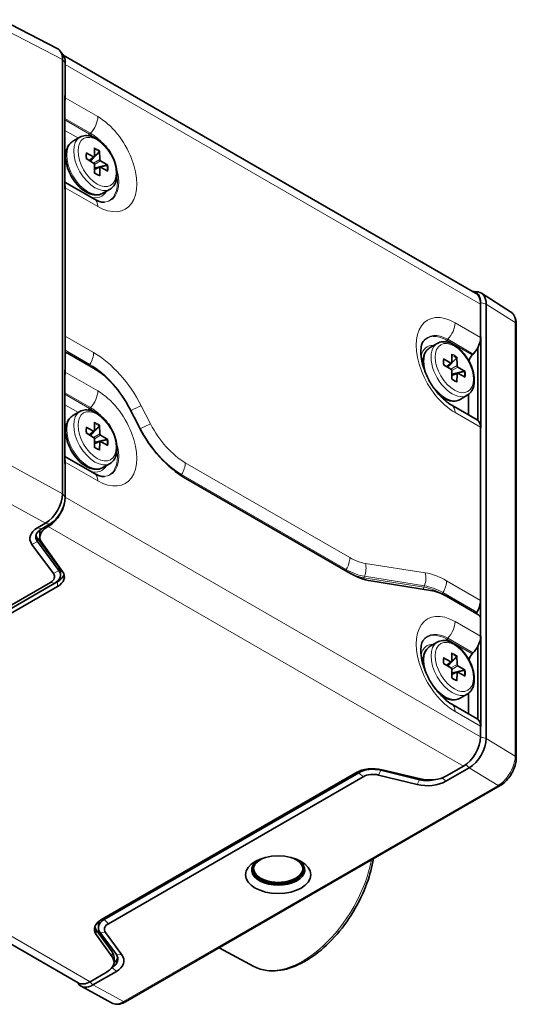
# Model space of a CAD drawing. Header units: millimetres. Extents: x 0 to 210, y 0 to 149.
# Tile 30 of 32: x 155 to 168, y 106 to 131. Entities that reach past the tile are written whole.
import ezdxf

# ---------------------------------------------------------------- set-up
doc = ezdxf.new("R2010")
doc.units = ezdxf.units.MM
doc.header["$LTSCALE"] = 0.5
doc.layers.add('Sichtbar (ISO)', color=7, linetype='Continuous', lineweight=35)
doc.layers.add('Sichtbar schmal (ISO)', color=7, linetype='Continuous', lineweight=18)

msp = doc.modelspace()

# ---------------------------------------------------------------- linework, layer by layer
at = {"layer": 'Sichtbar (ISO)'}
for p, q in [((154.7949, 130.5959), (156.1763, 129.8798)), ((156.3224, 129.72), (156.2465, 129.82)), ((156.3085, 129.6008), (156.3085, 118.7414)), ((156.3297, 129.7098), (166.6318, 123.7619)), ((156.3792, 129.5191), (156.3792, 129.4783)), ((156.3792, 129.4783), (156.3792, 128.6894)), ((156.3717, 126.3547), (156.3717, 128.7)), ((156.3717, 128.7), (156.3792, 128.6894)), ((156.3792, 128.6894), (156.3717, 128.6848)), ((156.3792, 128.6894), (156.3792, 128.6414)), ((156.7467, 127.6579), (156.5699, 127.5558)), ((156.9033, 127.2683), (157.0872, 127.1662)), ((157.1081, 127.1783), (157.111, 127.389)), ((157.2376, 127.3161), (157.2411, 127.1017)), ((157.0875, 127.0124), (156.9035, 127.1219)), ((156.9824, 127.075), (157.1029, 127.1656)), ((157.262, 127.0656), (157.4459, 126.9561)), ((157.1119, 126.7619), (157.1084, 126.9763)), ((157.1103, 126.8548), (157.2487, 126.9137)), ((157.2414, 126.8998), (157.2385, 126.689)), ((157.4461, 126.8097), (157.2622, 126.9119)), ((157.1096, 126.1096), (156.3717, 126.5356)), ((156.3792, 126.348), (156.3717, 126.3547)), ((156.3792, 126.396), (156.3792, 126.348)), ((156.3792, 126.348), (156.3792, 122.681)), ((157.4967, 126.3589), (157.3199, 126.2568)), ((166.5696, 123.8039), (166.694, 123.7881)), ((166.7809, 123.7572), (167.5065, 123.2932)), ((166.756, 123.5281), (166.756, 123.4872)), ((166.756, 123.4872), (166.756, 122.6664)), ((166.8974, 123.4872), (166.8974, 112.6278)), ((167.6497, 122.984), (167.6497, 112.1471)), ((156.3792, 122.681), (156.3792, 122.2319)), ((166.756, 122.6664), (166.7672, 122.6647)), ((166.756, 122.6503), (166.756, 122.6664)), ((166.7672, 122.6647), (166.756, 122.6581)), ((166.7672, 122.6647), (166.7672, 120.3842)), ((165.6739, 122.5038), (165.4971, 122.4017)), ((166.6853, 122.3935), (166.6853, 120.5802)), ((166.6918, 122.406), (166.6918, 120.5751)), ((156.3948, 122.2662), (156.3792, 122.2572)), ((156.3792, 122.2319), (156.3792, 121.8308)), ((157.0863, 121.8849), (156.4323, 122.2625)), ((165.8307, 122.1146), (166.0146, 122.0121)), ((166.0354, 122.0242), (166.0386, 122.2347)), ((166.1653, 122.1616), (166.1685, 121.9473)), ((166.5479, 122.2138), (166.5713, 122.2374)), ((166.0146, 121.8585), (165.8307, 121.9684)), ((165.9099, 121.921), (166.0302, 122.0115)), ((166.1893, 121.9112), (166.3732, 121.8014)), ((156.3717, 121.8415), (156.3792, 121.8308)), ((156.3717, 119.4962), (156.3717, 121.8415)), ((156.3792, 121.8308), (156.3717, 121.8263)), ((156.3792, 121.8308), (156.3792, 121.7828)), ((166.0386, 121.6082), (166.0354, 121.8224)), ((166.0373, 121.7005), (166.1758, 121.7594)), ((166.1685, 121.7456), (166.1653, 121.5351)), ((166.3732, 121.6551), (166.1893, 121.7576)), ((166.4239, 121.2047), (166.2471, 121.1027)), ((166.4555, 120.7138), (166.4555, 121.2257)), ((158.213, 120.4326), (157.9801, 120.8876)), ((166.6732, 120.5881), (166.0368, 120.9555)), ((156.7467, 120.7993), (156.5699, 120.6973)), ((156.9034, 120.4102), (157.0874, 120.3077)), ((157.1082, 120.3197), (157.1114, 120.5303)), ((157.238, 120.4571), (157.2413, 120.2429)), ((166.756, 120.3889), (166.756, 120.405)), ((166.7672, 120.3842), (166.756, 120.3889)), ((166.756, 120.3889), (166.756, 116.0775)), ((157.0874, 120.1541), (156.9034, 120.264)), ((156.9827, 120.2166), (157.103, 120.3071)), ((157.2621, 120.2068), (157.446, 120.0969)), ((157.1114, 119.9037), (157.1082, 120.118)), ((157.11, 119.9961), (157.2486, 120.055)), ((157.2413, 120.0411), (157.238, 119.8306)), ((157.446, 119.9507), (157.2621, 120.0532)), ((156.3717, 119.6771), (157.1096, 119.2511)), ((156.3792, 119.4894), (156.3717, 119.4962)), ((156.3792, 119.5374), (156.3792, 119.4894)), ((156.3792, 119.4894), (156.3792, 118.6597)), ((157.4967, 119.5003), (157.3199, 119.3982)), ((163.4909, 116.7583), (159.3776, 119.1331)), ((155.8843, 118.0065), (155.6843, 117.891)), ((155.9203, 117.9456), (155.7903, 117.8706)), ((155.955, 117.9657), (155.9203, 117.9456)), ((155.955, 117.9249), (155.9203, 117.9048)), ((155.9903, 117.9861), (155.955, 117.9657)), ((155.7445, 117.6599), (155.7445, 117.7823)), ((155.5456, 117.479), (156.0827, 116.7485)), ((156.2208, 116.9048), (155.6836, 117.6354)), ((156.2208, 116.8231), (155.6836, 117.5537)), ((155.7902, 117.5273), (156.3118, 116.8003)), ((156.2605, 116.7103), (156.2605, 116.792)), ((156.008, 116.5266), (149.043, 112.5054)), ((149.1491, 112.485), (156.1141, 116.5062)), ((156.1817, 116.5453), (156.1141, 116.5062)), ((165.5085, 116.3287), (164.0109, 116.564)), ((149.2228, 112.4051), (156.1817, 116.4228)), ((166.703, 115.7203), (165.9075, 116.1796)), ((166.756, 116.0775), (166.756, 115.6285)), ((166.6636, 115.7826), (166.6456, 115.7534)), ((166.756, 115.6285), (166.756, 115.1948)), ((165.6739, 115.0328), (165.4971, 114.9308)), ((166.756, 115.1794), (166.756, 115.1948)), ((166.756, 115.1948), (166.7672, 115.193)), ((166.7672, 115.193), (166.756, 115.1865)), ((166.7672, 115.193), (166.7672, 112.9139)), ((166.0354, 114.5532), (166.0386, 114.7637)), ((166.5713, 114.7664), (166.5479, 114.7429)), ((166.6853, 114.9225), (166.6853, 113.1092)), ((166.6918, 114.9351), (166.6918, 113.1042)), ((165.8307, 114.6437), (166.0146, 114.5412)), ((166.0146, 114.3876), (165.8307, 114.4974)), ((165.9099, 114.4501), (166.0302, 114.5406)), ((166.1653, 114.6906), (166.1685, 114.4764)), ((166.0386, 114.1372), (166.0354, 114.3515)), ((166.0373, 114.2296), (166.1758, 114.2885)), ((166.1685, 114.2746), (166.1653, 114.0641)), ((166.1893, 114.4403), (166.3732, 114.3304)), ((166.3732, 114.1842), (166.1893, 114.2867)), ((166.4239, 113.7338), (166.2471, 113.6317)), ((166.4555, 113.2428), (166.4555, 113.7548)), ((166.6732, 113.1171), (166.0368, 113.4846)), ((166.756, 112.9186), (166.756, 112.934)), ((166.756, 112.9186), (166.756, 112.6687)), ((166.7672, 112.9139), (166.756, 112.9186)), ((156.698, 106.5152), (146.3212, 112.5063)), ((157.2844, 108.0984), (163.6412, 111.7685)), ((163.7155, 111.7705), (157.3515, 108.0963)), ((165.232, 111.595), (164.2644, 111.8321)), ((164.295, 111.8435), (165.2543, 111.6141)), ((166.4732, 111.893), (165.887, 111.5545)), ((165.9081, 111.6892), (166.3318, 111.9338)), ((157.4576, 107.9942), (163.8215, 111.6685)), ((164.2058, 111.7116), (165.1734, 111.4745)), ((167.2462, 111.4482), (157.8806, 106.0409)), ((157.5516, 107.2895), (157.1543, 107.8433)), ((157.2051, 107.8922), (157.2051, 107.9738)), ((157.1543, 107.7208), (157.5516, 107.167)), ((157.2448, 107.7794), (157.6555, 107.2207)), ((157.7936, 107.2137), (157.3829, 107.7724)), ((161.0928, 106.9283), (160.2236, 107.3937)), ((157.5973, 107.0345), (157.5973, 107.1569)), ((157.4216, 106.7895), (156.998, 106.5449)), ((157.6549, 106.8018), (157.0687, 106.4633)), ((156.6776, 106.527), (156.7064, 106.489)), ((156.7726, 106.4314), (157.5358, 106.0132))]:
    msp.add_line(p, q, dxfattribs=at)
for centre, major_axis, ratio, start_param, end_param in [((155.8843, 129.3558), (0.3, 0.5196), 0.5773503, 5.4977871, 6.3093652), ((155.9903, 129.2946), (0.275, 0.4763), 0.5773503, 5.4977871, 6.0452442), ((156.0964, 128.4781), (-0.2, -0.3464), 0.5773503, 2.125036, 2.3561945), ((156.8855, 127.2568), (-0.0254, -0.0013), 0.5988949, 2.9672731, 3.9075218), ((157.2188, 127.3069), (-0.0129, -0.0216), 0.6370517, 1.2302947, 2.3423127), ((157.0868, 127.1909), (0.015, -0.026), 0.5773503, 5.5169375, 7.0528272), ((157.2623, 127.0899), (0.015, -0.026), 0.5773503, 3.9461412, 5.4820309), ((156.8919, 126.8757), (-0.3563, 0.617), 0.5773503, 1.2309594, 1.9106332), ((157.0871, 126.9881), (-0.015, 0.026), 0.5773503, 3.9461412, 5.4820309), ((157.2626, 126.8871), (-0.015, 0.026), 0.5773503, 5.5169375, 7.0528272), ((157.4286, 126.9444), (-0.0251, -0.0004), 0.6350413, 3.9390937, 5.0514328), ((157.2197, 126.6794), (-0.0137, -0.0214), 0.600947, 2.3737044, 3.3169099), ((156.0964, 126.2327), (-0.2, -0.3464), 0.5773503, 2.3561945, 2.587353), ((166.3671, 123.3035), (0.275, 0.4763), 0.5773503, 5.4977871, 6.5584834), ((166.3318, 123.2423), (0.3, 0.5196), 0.5773503, 5.4977871, 6.2831853), ((166.4732, 123.2423), (0.3, 0.5196), 0.5773503, 5.4977871, 6.5211264), ((166.4732, 122.487), (0.2, 0.3464), 0.5773503, 4.7750529, 5.4977871), ((166.4732, 122.487), (0.2, 0.3464), 0.5773503, 4.2812892, 4.7750529), ((156.4323, 122.2013), (-0.0375, 0.065), 0.5773503, 5.4977871, 7.0685835), ((165.8129, 122.1031), (-0.0254, -0.0012), 0.5998479, 2.9667491, 3.9083436), ((166.1464, 122.1524), (-0.0129, -0.0215), 0.6361133, 1.231242, 2.3432601), ((166.5969, 122.089), (0.1, 0.1732), 0.5773503, 1.1396965, 2.0220268), ((157.0863, 120.5377), (-0.825, 1.4289), 0.5773503, 4.6251225, 5.4977871), ((166.0142, 122.0368), (0.015, -0.026), 0.5773503, 5.5152404, 7.0511302), ((166.0142, 121.8342), (-0.015, 0.026), 0.5773503, 3.9444441, 5.4803339), ((166.1897, 121.9355), (0.015, -0.026), 0.5773503, 3.9444441, 5.4803339), ((156.0964, 121.6195), (0.2, 0.3464), 0.5773503, 5.2666287, 5.4977871), ((166.1897, 121.7329), (-0.015, 0.026), 0.5773503, 5.5152404, 7.0511302), ((166.3559, 121.7896), (-0.0251, -0.0004), 0.6359811, 3.9400376, 5.0523766), ((166.1464, 121.5254), (-0.0138, -0.0214), 0.5999958, 2.3745302, 3.3163854), ((156.8856, 120.3987), (-0.0254, -0.0012), 0.5998479, 2.9667491, 3.9083436), ((157.2192, 120.448), (-0.0129, -0.0215), 0.6361133, 1.231242, 2.3432601), ((159.3776, 120.8886), (-1.075, 1.862), 0.5773503, 1.4835299, 2.3561945), ((166.4732, 120.2417), (0.2, 0.3464), 0.5773503, 6.2205214, 6.2831853), ((166.4732, 120.2417), (0.2, 0.3464), 0.5773503, 5.4977871, 6.2205214), ((157.087, 120.3324), (0.015, -0.026), 0.5773503, 5.5152404, 7.0511302), ((157.087, 120.1298), (-0.015, 0.026), 0.5773503, 3.9444441, 5.4803339), ((157.2625, 120.2311), (0.015, -0.026), 0.5773503, 3.9444441, 5.4803339), ((156.8919, 120.0171), (-0.3563, 0.617), 0.5773503, 1.2309594, 1.9106332), ((157.2625, 120.0285), (-0.015, 0.026), 0.5773503, 5.5152404, 7.0511302), ((157.4287, 120.0852), (-0.0251, -0.0004), 0.6359811, 3.9400376, 5.0523766), ((157.2192, 119.821), (-0.0138, -0.0214), 0.5999958, 2.3745302, 3.3163854), ((156.0964, 119.3741), (-0.2, -0.3464), 0.5773503, 2.3561945, 2.587353), ((155.8843, 118.4964), (0.3, 0.5196), 0.5773503, 3.9269908, 5.4977871), ((155.955, 118.4148), (-0.3, -0.5196), 0.5773503, 0.7853982, 2.3561945), ((155.9903, 118.4352), (0.275, 0.4763), 0.5773503, 3.9269908, 5.4977871), ((156.1439, 117.6257), (-0.65, 0), 0.5773503, 5.4977871, 6.684611), ((156.1439, 117.6665), (-0.5, 0), 0.5773503, 5.4977871, 6.684611), ((156.1439, 117.7482), (-0.5, 0), 0.5773503, 0.1418971, 0.4014257), ((156.3445, 117.6599), (-0.6, 0), 0.5773503, 5.4977871, 6.6758844), ((156.3445, 117.7823), (-0.6, 0), 0.5773503, 6.0915853, 6.2831853), ((155.7605, 116.6695), (0.35, 0), 0.5773503, 5.4977871, 6.684611), ((155.7605, 116.7103), (0.5, 0), 0.5773503, 5.4977871, 6.684611), ((155.7575, 116.6677), (0.6, 0), 0.5773503, 5.4977871, 6.6758844), ((155.7575, 116.7902), (0.6, 0), 0.5773503, 5.4977871, 6.1054747), ((155.7605, 116.792), (0.5, 0), 0.5773503, 0, 0.4014257), ((163.4909, 118.5138), (-1.075, 1.862), 0.5773503, 2.3561945, 2.7052603), ((165.9075, 114.8324), (-0.825, 1.4289), 0.5773503, 5.4977871, 5.846853), ((166.4732, 115.9142), (-0.2, -0.3464), 0.5773503, 1.5238341, 2.3561945), ((166.703, 115.6591), (0.0375, -0.065), 0.5773503, 0.7853982, 2.3561945), ((166.4732, 115.0161), (-0.2, -0.3464), 0.5773503, 1.6334602, 2.3561945), ((166.5969, 114.6181), (-0.1, -0.1732), 0.5773503, 4.2812892, 5.1636195), ((166.4732, 115.0161), (-0.2, -0.3464), 0.5773503, 1.1396965, 1.6334602), ((165.8129, 114.6322), (-0.0254, -0.0012), 0.5998479, 2.9667491, 3.9083436), ((166.0142, 114.5659), (0.015, -0.026), 0.5773503, 5.5152404, 7.0511302), ((166.1464, 114.6815), (-0.0129, -0.0215), 0.6361133, 1.231242, 2.3432601), ((166.1897, 114.4646), (0.015, -0.026), 0.5773503, 3.9444441, 5.4803339), ((166.0142, 114.3633), (-0.015, 0.026), 0.5773503, 3.9444441, 5.4803339), ((166.1897, 114.262), (-0.015, 0.026), 0.5773503, 5.5152404, 7.0511302), ((166.3559, 114.3187), (-0.0251, -0.0004), 0.6359811, 3.9400376, 5.0523766), ((166.1464, 114.0544), (-0.0138, -0.0214), 0.5999958, 2.3745302, 3.3163854), ((166.4732, 112.7707), (0.2, 0.3464), 0.5773503, 6.2205214, 6.2831853), ((166.4732, 112.7707), (0.2, 0.3464), 0.5773503, 5.4977871, 6.2205214), ((166.3318, 112.4237), (-0.3, -0.5196), 0.5773503, 0.7853982, 2.3561945), ((166.4732, 112.3829), (-0.3, -0.5196), 0.5773503, 0.7853982, 2.3561945), ((164.0654, 111.5235), (-0.6, 0), 0.5773503, 4.3196899, 5.4977871), ((164.069, 111.5664), (-0.5, 0), 0.5773503, 4.3109633, 5.4977871), ((164.069, 111.5256), (0.35, 0), 0.5773503, 1.1693706, 2.3561945), ((165.4273, 111.8199), (0.65, 0), 0.5773503, 4.3109633, 5.4977871), ((165.4273, 111.8607), (-0.5, 0), 0.5773503, 1.1693706, 2.0149217), ((165.4839, 111.9342), (-0.6, 0), 0.5773503, 1.1780972, 2.3561945), ((161.7002, 109.3414), (0.6639, 0), 0.5773503, 2.4636071, 6.9611708), ((161.7002, 109.3414), (0.625, 0), 0.5773503, 2.1154126, 7.3093654), ((161.7002, 109.3816), (0.6148, 0), 0.5773503, 3.0492881, 6.3754898), ((161.7002, 109.3732), (-0.625, 0), 0.5773503, 0.0440206, 3.097572), ((157.7086, 107.8534), (-0.6, 0), 0.5773503, 5.4977871, 6.6758844), ((157.7051, 107.8922), (-0.5, 0), 0.5773503, 5.4977871, 6.684611), ((157.7086, 107.9759), (-0.6, 0), 0.5773503, 0.1777106, 0.3926991), ((157.7051, 107.9738), (-0.5, 0), 0.5773503, 5.9759077, 6.2831853), ((157.7051, 107.8513), (-0.35, 0), 0.5773503, 5.4977871, 6.684611), ((156.9973, 107.0345), (0.6, 0), 0.5773503, 5.4977871, 6.6758844), ((156.9973, 107.1569), (0.6, 0), 0.5773503, 0, 0.3926991), ((157.1953, 107.1079), (0.5, 0), 0.5773503, 5.5179229, 6.684611), ((157.1953, 107.1896), (0.5, 0), 0.5773503, 5.6440685, 6.1412883), ((157.1953, 107.0671), (0.65, 0), 0.5773503, 5.4977871, 6.684611), ((156.998, 107.0348), (-0.3, -0.5196), 0.5773503, 0, 0.7853982), ((157.0687, 106.9532), (-0.3, -0.5196), 0.5773503, 6.0452442, 7.0685835)]:
    msp.add_ellipse(centre, major_axis=major_axis, ratio=ratio, start_param=start_param, end_param=end_param, dxfattribs=at)
msp.add_ellipse((161.7002, 109.219), major_axis=(-0.8139, 0), ratio=0.5773503, dxfattribs=at)
for points, knots in [([(156.4373, 126.8875), (156.4193, 126.9412), (156.4059, 126.9951), (156.3891, 127.1011), (156.3856, 127.153), (156.3898, 127.2528), (156.3973, 127.3006), (156.4248, 127.3897), (156.4447, 127.4311), (156.498, 127.5031), (156.5315, 127.5336), (156.5699, 127.5558)], [4.2668277, 4.2668277, 4.2668277, 4.2668277, 4.5130196, 4.5130196, 4.7592115, 4.7592115, 5.0054034, 5.0054034, 5.2515953, 5.2515953, 5.4977871, 5.4977871, 5.4977871, 5.4977871]), ([(156.7467, 127.6579), (156.7871, 127.6812), (156.8329, 127.6948), (156.9319, 127.7025), (156.9853, 127.6952), (157.098, 127.6597), (157.1573, 127.6292), (157.2733, 127.5481), (157.3298, 127.497), (157.4334, 127.3806), (157.4805, 127.3155), (157.5612, 127.1774), (157.5948, 127.1045), (157.6454, 126.9576), (157.6624, 126.8835), (157.6772, 126.7405), (157.675, 126.6716), (157.6491, 126.5469), (157.6259, 126.4907), (157.5657, 126.4094), (157.5336, 126.3801), (157.4967, 126.3589)], [5.4977871, 5.4977871, 5.4977871, 5.4977871, 5.7671073, 5.7671073, 6.0596948, 6.0596948, 6.3879088, 6.3879088, 6.7250304, 6.7250304, 7.0596916, 7.0596916, 7.3929453, 7.3929453, 7.7274615, 7.7274615, 8.0645279, 8.0645279, 8.3936647, 8.3936647, 8.6393798, 8.6393798, 8.6393798, 8.6393798]), ([(156.9107, 127.2554), (156.9088, 127.2475), (156.9073, 127.2392), (156.9049, 127.2219), (156.9042, 127.2129), (156.9034, 127.1943), (156.9034, 127.1847), (156.9042, 127.165), (156.905, 127.1549), (156.9072, 127.1358), (156.9085, 127.127), (156.9101, 127.118)], [1.33163026, 1.33163026, 1.33163026, 1.33163026, 1.42756119, 1.42756119, 1.52349212, 1.52349212, 1.61942305, 1.61942305, 1.71535397, 1.71535397, 1.79637088, 1.79637088, 1.79637088, 1.79637088]), ([(157.1117, 126.7696), (157.1187, 126.7638), (157.1257, 126.7582), (157.1411, 126.7469), (157.1494, 126.7411), (157.1661, 126.7306), (157.1744, 126.7259), (157.1909, 126.7173), (157.1991, 126.7135), (157.2152, 126.707), (157.2232, 126.7042), (157.231, 126.7019)], [2.91949942, 2.91949942, 2.91949942, 2.91949942, 3.00042454, 3.00042454, 3.09636098, 3.09636098, 3.19229743, 3.19229743, 3.28823387, 3.28823387, 3.38417032, 3.38417032, 3.38417032, 3.38417032]), ([(157.3199, 126.2568), (157.2815, 126.2346), (157.2383, 126.2209), (157.1492, 126.2108), (157.1035, 126.2142), (157.0126, 126.235), (156.9674, 126.2523), (156.8789, 126.2986), (156.8356, 126.3276), (156.7523, 126.3951), (156.7123, 126.4337), (156.6748, 126.4761)], [2.3561945, 2.3561945, 2.3561945, 2.3561945, 2.6023864, 2.6023864, 2.8485783, 2.8485783, 3.0947701, 3.0947701, 3.340962, 3.340962, 3.5871539, 3.5871539, 3.5871539, 3.5871539]), ([(157.3594, 126.0313), (157.3512, 126.0306), (157.3413, 126.0304), (157.3177, 126.032), (157.304, 126.0338), (157.2731, 126.0401), (157.2558, 126.0447), (157.2184, 126.0571), (157.1982, 126.0651), (157.1554, 126.0846), (157.1329, 126.0962), (157.1096, 126.1096)], [2.62083668, 2.62083668, 2.62083668, 2.62083668, 2.72498787, 2.72498787, 2.82913907, 2.82913907, 2.93329026, 2.93329026, 3.03744146, 3.03744146, 3.14159265, 3.14159265, 3.14159265, 3.14159265]), ([(167.6497, 122.984), (167.6497, 123.0091), (167.6481, 123.0337), (167.6412, 123.0816), (167.636, 123.1049), (167.6215, 123.1499), (167.6123, 123.1715), (167.5894, 123.2121), (167.5758, 123.2312), (167.5442, 123.2655), (167.5262, 123.2806), (167.5065, 123.2932)], [0, 0, 0, 0, 0.015184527, 0.015184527, 0.030369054, 0.030369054, 0.045553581, 0.045553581, 0.060738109, 0.060738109, 0.075922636, 0.075922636, 0.075922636, 0.075922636]), ([(166.0368, 120.9555), (165.9791, 120.9888), (165.9164, 121.0338), (165.7879, 121.1471), (165.722, 121.2163), (165.5962, 121.3735), (165.5365, 121.462), (165.432, 121.6478), (165.3874, 121.7453), (165.3186, 121.9358), (165.2942, 122.029), (165.2664, 122.1977), (165.2623, 122.2736), (165.2689, 122.399), (165.2791, 122.4491), (165.3013, 122.5149), (165.3123, 122.5353), (165.3216, 122.5487)], [3.1415927, 3.1415927, 3.1415927, 3.1415927, 3.3992423, 3.3992423, 3.6685021, 3.6685021, 3.9466767, 3.9466767, 4.2277175, 4.2277175, 4.5048754, 4.5048754, 4.77193, 4.77193, 5.0274633, 5.0274633, 5.233145, 5.233145, 5.233145, 5.233145]), ([(165.3177, 121.9492), (165.3146, 121.9831), (165.3136, 122.0164), (165.317, 122.0987), (165.3246, 122.1465), (165.352, 122.2356), (165.3719, 122.2769), (165.4252, 122.349), (165.4587, 122.3795), (165.4971, 122.4017)], [4.59917991, 4.59917991, 4.59917991, 4.59917991, 4.75921149, 4.75921149, 5.00540338, 5.00540338, 5.25159526, 5.25159526, 5.49778714, 5.49778714, 5.49778714, 5.49778714]), ([(165.6739, 122.5038), (165.7143, 122.5271), (165.7601, 122.5407), (165.8591, 122.5484), (165.9126, 122.541), (166.0252, 122.5055), (166.0846, 122.475), (166.2005, 122.394), (166.2571, 122.3429), (166.3606, 122.2265), (166.4077, 122.1613), (166.4884, 122.0232), (166.522, 121.9504), (166.5727, 121.8035), (166.5896, 121.7294), (166.6044, 121.5864), (166.6022, 121.5174), (166.5764, 121.3928), (166.5531, 121.3366), (166.4929, 121.2552), (166.4608, 121.226), (166.4239, 121.2047)], [5.4977871, 5.4977871, 5.4977871, 5.4977871, 5.7671073, 5.7671073, 6.0596948, 6.0596948, 6.3879088, 6.3879088, 6.7250304, 6.7250304, 7.0596916, 7.0596916, 7.3929453, 7.3929453, 7.7274615, 7.7274615, 8.0645279, 8.0645279, 8.3936647, 8.3936647, 8.6393798, 8.6393798, 8.6393798, 8.6393798]), ([(165.838, 122.1017), (165.8361, 122.0938), (165.8346, 122.0855), (165.8322, 122.0683), (165.8314, 122.0593), (165.8306, 122.0407), (165.8306, 122.0311), (165.8314, 122.0114), (165.8322, 122.0013), (165.8344, 121.9822), (165.8357, 121.9734), (165.8373, 121.9644)], [1.32992456, 1.32992456, 1.32992456, 1.32992456, 1.42585825, 1.42585825, 1.52179194, 1.52179194, 1.61772564, 1.61772564, 1.71365933, 1.71365933, 1.79463028, 1.79463028, 1.79463028, 1.79463028]), ([(166.0385, 121.6159), (166.0455, 121.61), (166.0525, 121.6045), (166.0679, 121.593), (166.0762, 121.5873), (166.0929, 121.5768), (166.1012, 121.572), (166.1177, 121.5634), (166.1259, 121.5596), (166.142, 121.553), (166.15, 121.5502), (166.1578, 121.5479)], [2.9177587, 2.9177587, 2.9177587, 2.9177587, 2.99872991, 2.99872991, 3.09466358, 3.09466358, 3.19059726, 3.19059726, 3.28653094, 3.28653094, 3.38246462, 3.38246462, 3.38246462, 3.38246462]), ([(166.2471, 121.1027), (166.2087, 121.0805), (166.1655, 121.0667), (166.0765, 121.0566), (166.0307, 121.06), (165.9398, 121.0808), (165.8946, 121.0982), (165.8216, 121.1364), (165.7933, 121.1539), (165.7655, 121.1736)], [2.35619449, 2.35619449, 2.35619449, 2.35619449, 2.60238637, 2.60238637, 2.84857826, 2.84857826, 3.09477014, 3.09477014, 3.25480173, 3.25480173, 3.25480173, 3.25480173]), ([(156.4373, 120.0289), (156.4193, 120.0826), (156.4059, 120.1366), (156.3891, 120.2425), (156.3856, 120.2945), (156.3898, 120.3942), (156.3973, 120.442), (156.4248, 120.5311), (156.4447, 120.5725), (156.498, 120.6445), (156.5315, 120.6751), (156.5699, 120.6973)], [4.2668277, 4.2668277, 4.2668277, 4.2668277, 4.5130196, 4.5130196, 4.7592115, 4.7592115, 5.0054034, 5.0054034, 5.2515953, 5.2515953, 5.4977871, 5.4977871, 5.4977871, 5.4977871]), ([(156.7467, 120.7993), (156.7871, 120.8227), (156.8329, 120.8362), (156.9319, 120.8439), (156.9853, 120.8366), (157.098, 120.8011), (157.1573, 120.7706), (157.2733, 120.6895), (157.3298, 120.6385), (157.4334, 120.5221), (157.4805, 120.4569), (157.5612, 120.3188), (157.5948, 120.246), (157.6454, 120.099), (157.6624, 120.025), (157.6772, 119.8819), (157.675, 119.813), (157.6491, 119.6883), (157.6259, 119.6322), (157.5657, 119.5508), (157.5336, 119.5216), (157.4967, 119.5003)], [5.4977871, 5.4977871, 5.4977871, 5.4977871, 5.7671073, 5.7671073, 6.0596948, 6.0596948, 6.3879088, 6.3879088, 6.7250304, 6.7250304, 7.0596916, 7.0596916, 7.3929453, 7.3929453, 7.7274615, 7.7274615, 8.0645279, 8.0645279, 8.3936647, 8.3936647, 8.6393798, 8.6393798, 8.6393798, 8.6393798]), ([(156.9108, 120.3973), (156.9089, 120.3894), (156.9073, 120.3811), (156.905, 120.3638), (156.9042, 120.3548), (156.9034, 120.3363), (156.9034, 120.3266), (156.9041, 120.3069), (156.9049, 120.2968), (156.9072, 120.2778), (156.9085, 120.269), (156.91, 120.26)], [1.32992456, 1.32992456, 1.32992456, 1.32992456, 1.42585825, 1.42585825, 1.52179194, 1.52179194, 1.61772564, 1.61772564, 1.71365933, 1.71365933, 1.79463028, 1.79463028, 1.79463028, 1.79463028]), ([(157.1113, 119.9114), (157.1183, 119.9056), (157.1253, 119.9), (157.1406, 119.8886), (157.149, 119.8829), (157.1657, 119.8723), (157.174, 119.8675), (157.1905, 119.8589), (157.1987, 119.8551), (157.2148, 119.8485), (157.2228, 119.8457), (157.2306, 119.8435)], [2.9177587, 2.9177587, 2.9177587, 2.9177587, 2.99872991, 2.99872991, 3.09466358, 3.09466358, 3.19059726, 3.19059726, 3.28653094, 3.28653094, 3.38246462, 3.38246462, 3.38246462, 3.38246462]), ([(157.3199, 119.3982), (157.2815, 119.376), (157.2383, 119.3623), (157.1492, 119.3522), (157.1035, 119.3556), (157.0126, 119.3764), (156.9674, 119.3938), (156.8789, 119.4401), (156.8356, 119.469), (156.7523, 119.5365), (156.7123, 119.5752), (156.6748, 119.6175)], [2.3561945, 2.3561945, 2.3561945, 2.3561945, 2.6023864, 2.6023864, 2.8485783, 2.8485783, 3.0947701, 3.0947701, 3.340962, 3.340962, 3.5871539, 3.5871539, 3.5871539, 3.5871539]), ([(157.1096, 119.2511), (157.1329, 119.2376), (157.1554, 119.226), (157.1982, 119.2065), (157.2184, 119.1986), (157.2558, 119.1861), (157.2731, 119.1815), (157.304, 119.1752), (157.3177, 119.1734), (157.3413, 119.1719), (157.3512, 119.1721), (157.3594, 119.1728)], [3.14159265, 3.14159265, 3.14159265, 3.14159265, 3.24574385, 3.24574385, 3.34989504, 3.34989504, 3.45404624, 3.45404624, 3.55819743, 3.55819743, 3.66234863, 3.66234863, 3.66234863, 3.66234863]), ([(166.0368, 113.4846), (165.9791, 113.5179), (165.9164, 113.5629), (165.7879, 113.6762), (165.722, 113.7454), (165.5962, 113.9026), (165.5365, 113.991), (165.432, 114.1769), (165.3874, 114.2743), (165.3186, 114.4649), (165.2942, 114.558), (165.2664, 114.7267), (165.2623, 114.8027), (165.2689, 114.928), (165.2791, 114.9782), (165.3013, 115.044), (165.3123, 115.0644), (165.3216, 115.0777)], [3.1415927, 3.1415927, 3.1415927, 3.1415927, 3.3992423, 3.3992423, 3.6685021, 3.6685021, 3.9466767, 3.9466767, 4.2277175, 4.2277175, 4.5048754, 4.5048754, 4.77193, 4.77193, 5.0274633, 5.0274633, 5.233145, 5.233145, 5.233145, 5.233145]), ([(165.6739, 115.0328), (165.7143, 115.0562), (165.7601, 115.0697), (165.8591, 115.0774), (165.9126, 115.0701), (166.0252, 115.0346), (166.0846, 115.0041), (166.2005, 114.923), (166.2571, 114.872), (166.3606, 114.7556), (166.4077, 114.6904), (166.4884, 114.5523), (166.522, 114.4795), (166.5727, 114.3325), (166.5896, 114.2585), (166.6044, 114.1154), (166.6022, 114.0465), (166.5764, 113.9218), (166.5531, 113.8656), (166.4929, 113.7843), (166.4608, 113.7551), (166.4239, 113.7338)], [5.4977871, 5.4977871, 5.4977871, 5.4977871, 5.7671073, 5.7671073, 6.0596948, 6.0596948, 6.3879088, 6.3879088, 6.7250304, 6.7250304, 7.0596916, 7.0596916, 7.3929453, 7.3929453, 7.7274615, 7.7274615, 8.0645279, 8.0645279, 8.3936647, 8.3936647, 8.6393798, 8.6393798, 8.6393798, 8.6393798]), ([(165.3177, 114.4782), (165.3146, 114.5121), (165.3136, 114.5454), (165.317, 114.6277), (165.3246, 114.6755), (165.352, 114.7646), (165.3719, 114.806), (165.4252, 114.878), (165.4587, 114.9086), (165.4971, 114.9308)], [4.59917991, 4.59917991, 4.59917991, 4.59917991, 4.75921149, 4.75921149, 5.00540338, 5.00540338, 5.25159526, 5.25159526, 5.49778714, 5.49778714, 5.49778714, 5.49778714]), ([(165.838, 114.6308), (165.8361, 114.6229), (165.8346, 114.6146), (165.8322, 114.5973), (165.8314, 114.5883), (165.8306, 114.5697), (165.8306, 114.5601), (165.8314, 114.5404), (165.8322, 114.5303), (165.8344, 114.5113), (165.8357, 114.5025), (165.8373, 114.4935)], [1.32992456, 1.32992456, 1.32992456, 1.32992456, 1.42585825, 1.42585825, 1.52179194, 1.52179194, 1.61772564, 1.61772564, 1.71365933, 1.71365933, 1.79463028, 1.79463028, 1.79463028, 1.79463028]), ([(166.0385, 114.1449), (166.0455, 114.1391), (166.0525, 114.1335), (166.0679, 114.1221), (166.0762, 114.1163), (166.0929, 114.1058), (166.1012, 114.101), (166.1177, 114.0924), (166.1259, 114.0886), (166.142, 114.082), (166.15, 114.0792), (166.1578, 114.0769)], [2.9177587, 2.9177587, 2.9177587, 2.9177587, 2.99872991, 2.99872991, 3.09466358, 3.09466358, 3.19059726, 3.19059726, 3.28653094, 3.28653094, 3.38246462, 3.38246462, 3.38246462, 3.38246462]), ([(166.2471, 113.6317), (166.2087, 113.6095), (166.1655, 113.5958), (166.0765, 113.5857), (166.0307, 113.5891), (165.9398, 113.6099), (165.8946, 113.6273), (165.8216, 113.6654), (165.7933, 113.6829), (165.7655, 113.7026)], [2.35619449, 2.35619449, 2.35619449, 2.35619449, 2.60238637, 2.60238637, 2.84857826, 2.84857826, 3.09477014, 3.09477014, 3.25480173, 3.25480173, 3.25480173, 3.25480173]), ([(167.2462, 111.4482), (167.2911, 111.4741), (167.3341, 111.507), (167.4147, 111.5838), (167.4522, 111.6276), (167.5192, 111.7225), (167.5487, 111.7735), (167.5974, 111.879), (167.6165, 111.9334), (167.6427, 112.0415), (167.6497, 112.0953), (167.6497, 112.1471)], [0, 0, 0, 0, 0.03141371, 0.03141371, 0.06282741, 0.06282741, 0.09424112, 0.09424112, 0.12565482, 0.12565482, 0.15706853, 0.15706853, 0.15706853, 0.15706853]), ([(164.0812, 109.6209), (164.0471, 109.4204), (163.9916, 109.2141), (163.828, 108.7651), (163.7119, 108.5229), (163.4374, 108.0663), (163.279, 107.852), (162.9346, 107.4718), (162.7487, 107.306), (162.3659, 107.0403), (162.169, 106.9404), (161.7839, 106.821), (161.5952, 106.8006), (161.3033, 106.8398), (161.193, 106.8747), (161.0928, 106.9283)], [6.4979164, 6.4979164, 6.4979164, 6.4979164, 6.7725761, 6.7725761, 7.0994921, 7.0994921, 7.4258826, 7.4258826, 7.7530298, 7.7530298, 8.0815145, 8.0815145, 8.4062831, 8.4062831, 8.6208625, 8.6208625, 8.6208625, 8.6208625]), ([(157.5358, 106.0132), (157.5567, 106.0018), (157.579, 105.9932), (157.6251, 105.982), (157.6488, 105.9793), (157.6963, 105.9793), (157.72, 105.982), (157.767, 105.9918), (157.7902, 105.9989), (157.836, 106.0171), (157.8585, 106.0282), (157.8806, 106.0409)], [0.079830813, 0.079830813, 0.079830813, 0.079830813, 0.09527836, 0.09527836, 0.110725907, 0.110725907, 0.126173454, 0.126173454, 0.141621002, 0.141621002, 0.157068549, 0.157068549, 0.157068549, 0.157068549])]:
    msp.add_open_spline(points, degree=3, knots=knots, dxfattribs=at)
for points, weights, knots in [([(157.0074, 127.0601), (157.018, 127.0713), (157.1061, 127.1645), (157.2274, 127.292)], [2.53473876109, 2.46856087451, 2.0276017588, 1.62762789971], [-0.031728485, -0.031728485, -0.031728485, -0.028804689, -0.012489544, -0.012489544, -0.012489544]), ([(165.9351, 121.906), (165.9456, 121.9171), (166.0337, 122.01), (166.1551, 122.1375)], [2.53311841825, 2.46774053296, 2.0276017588, 1.62762789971], [-0.031692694, -0.031692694, -0.031692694, -0.028804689, -0.012489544, -0.012489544, -0.012489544]), ([(157.0079, 120.2015), (157.0184, 120.2126), (157.1064, 120.3056), (157.2278, 120.4331)], [2.53311841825, 2.46774053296, 2.0276017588, 1.62762789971], [-0.031692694, -0.031692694, -0.031692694, -0.028804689, -0.012489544, -0.012489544, -0.012489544]), ([(165.9351, 114.435), (165.9456, 114.4461), (166.0337, 114.5391), (166.1551, 114.6666)], [2.53311841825, 2.46774053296, 2.0276017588, 1.62762789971], [-0.031692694, -0.031692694, -0.031692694, -0.028804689, -0.012489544, -0.012489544, -0.012489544])]:
    msp.add_rational_spline(points, weights, degree=2, knots=knots, dxfattribs=at)
for points, weights in [([(157.42, 126.9592), (157.2257, 126.9121), (157.1099, 126.8844)], [1.62762789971, 2.09752988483, 2.53150650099]), ([(166.3473, 121.8046), (166.1527, 121.7575), (166.0368, 121.7298)], [1.62762789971, 2.09840262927, 2.53311841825]), ([(157.4201, 120.1001), (157.2255, 120.053), (157.1096, 120.0254)], [1.62762789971, 2.09840262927, 2.53311841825]), ([(166.3473, 114.3336), (166.1527, 114.2865), (166.0368, 114.2589)], [1.62762789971, 2.09840262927, 2.53311841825])]:
    msp.add_rational_spline(points, weights, degree=2, dxfattribs=at)
at = {"layer": 'Sichtbar schmal (ISO)'}
for p, q in [((154.9279, 130.3165), (156.3085, 129.6008)), ((156.3085, 129.6008), (156.3792, 129.5191)), ((166.756, 123.4872), (156.3792, 129.4783)), ((156.3792, 128.6414), (157.1924, 128.1719)), ((157.0077, 127.7589), (156.3717, 128.1261)), ((156.9842, 127.7354), (156.3717, 128.089)), ((156.7076, 127.6353), (156.3717, 127.8292)), ((157.0077, 127.7589), (156.9842, 127.7354)), ((157.0872, 127.1662), (156.9733, 127.0804)), ((157.2411, 127.1017), (157.087, 127.0127)), ((157.1083, 126.9769), (157.262, 127.0656)), ((157.1105, 126.8441), (157.2414, 126.8998)), ((157.1924, 125.9265), (156.3792, 126.396)), ((166.8974, 123.4872), (166.756, 123.5281)), ((166.8974, 123.4872), (167.6223, 123.0238)), ((166.1196, 123.0178), (166.756, 122.6503)), ((167.6223, 123.0238), (167.6223, 112.1869)), ((156.3792, 122.681), (157.0863, 122.2727)), ((165.9349, 122.6048), (165.9115, 122.5812)), ((166.5713, 122.2374), (165.9349, 122.6048)), ((166.5479, 122.2138), (165.9115, 122.5812)), ((156.3792, 122.3327), (156.9939, 121.9778)), ((156.3792, 122.2876), (156.4103, 122.2697)), ((156.976, 121.9486), (156.9939, 121.9778)), ((166.0146, 122.0121), (165.9008, 121.9265)), ((166.1685, 121.9473), (166.0146, 121.8585)), ((166.0354, 121.8224), (166.1893, 121.9112)), ((156.3792, 121.7828), (157.1924, 121.3133)), ((166.0374, 121.6898), (166.1685, 121.7456)), ((156.3717, 121.2675), (157.0077, 120.9004)), ((156.3717, 121.2305), (156.9842, 120.8768)), ((156.7076, 120.7767), (156.3717, 120.9707)), ((156.9842, 120.8768), (157.0077, 120.9004)), ((158.278, 120.943), (158.511, 120.488)), ((158.0141, 120.8213), (158.0253, 120.8269)), ((158.0253, 120.8269), (158.2583, 120.3719)), ((166.756, 120.405), (166.1196, 120.7724)), ((157.0874, 120.3077), (156.9735, 120.2221)), ((157.2413, 120.2429), (157.0874, 120.1541)), ((157.1082, 120.118), (157.2621, 120.2068)), ((158.2477, 120.3666), (158.2583, 120.3719)), ((157.1102, 119.9854), (157.2413, 120.0411)), ((156.3085, 118.7414), (154.9279, 119.4978)), ((157.1924, 119.068), (156.3792, 119.5374)), ((159.3776, 119.521), (163.4909, 117.1461)), ((159.2693, 119.2001), (159.2852, 119.226)), ((159.2852, 119.226), (163.3985, 116.8512)), ((154.5056, 118.7619), (155.8843, 118.0065)), ((156.3792, 118.6597), (156.3085, 118.7414)), ((156.3792, 118.6597), (166.756, 112.6687)), ((155.8843, 118.0065), (155.9903, 117.9861)), ((155.9203, 117.9048), (155.9203, 117.9456)), ((155.955, 117.9249), (155.955, 117.9657)), ((166.3318, 111.9338), (155.955, 117.9249)), ((155.6843, 117.891), (155.7903, 117.8706)), ((155.5456, 117.479), (155.6836, 117.5537)), ((155.6836, 117.5537), (155.6836, 117.6354)), ((163.8779, 117.0015), (165.3754, 116.7663)), ((156.0827, 116.7485), (156.2208, 116.8231)), ((156.2208, 116.8231), (156.2208, 116.9048)), ((163.3806, 116.822), (163.3985, 116.8512)), ((156.008, 116.5266), (156.1141, 116.5062)), ((156.1817, 116.5453), (156.1817, 116.4228)), ((163.8429, 116.6442), (163.857, 116.6799)), ((163.8429, 116.6442), (165.3405, 116.409)), ((163.857, 116.6799), (165.3545, 116.4447)), ((165.3405, 116.409), (165.3545, 116.4447)), ((165.9075, 116.5674), (166.756, 116.0775)), ((165.7946, 116.2393), (165.815, 116.2725)), ((165.7946, 116.2393), (165.8023, 116.2349)), ((165.815, 116.2725), (166.6636, 115.7826)), ((166.1196, 115.5468), (166.756, 115.1794)), ((165.9349, 115.1339), (165.9115, 115.1103)), ((166.5479, 114.7429), (165.9115, 115.1103)), ((166.5713, 114.7664), (165.9349, 115.1339)), ((166.0146, 114.5412), (165.9008, 114.4556)), ((166.1685, 114.4764), (166.0146, 114.3876)), ((166.0354, 114.3515), (166.1893, 114.4403)), ((166.0374, 114.2189), (166.1685, 114.2746)), ((166.756, 112.934), (166.1196, 113.3015)), ((146.6212, 112.536), (156.998, 106.5449)), ((166.8974, 112.6278), (166.756, 112.6687)), ((167.6223, 112.1869), (166.8974, 112.6278)), ((163.7155, 111.7705), (163.7155, 111.8049)), ((163.8215, 111.6685), (163.7155, 111.7705)), ((164.2058, 111.7116), (164.2644, 111.8321)), ((164.2644, 111.8321), (164.2644, 111.8503)), ((166.4732, 111.893), (166.3906, 111.9725)), ((166.4732, 111.893), (167.1962, 111.4531)), ((165.1734, 111.4745), (165.232, 111.595)), ((165.232, 111.595), (165.232, 111.6195)), ((165.7988, 111.6393), (165.887, 111.5545)), ((167.1962, 111.4531), (157.8306, 106.0459)), ((157.3515, 108.0963), (157.3515, 108.1371)), ((157.4576, 107.9942), (157.3515, 108.0963)), ((157.1543, 107.7208), (157.1543, 107.8433)), ((157.3829, 107.7724), (157.2448, 107.7794)), ((157.5516, 107.2895), (157.5516, 107.167)), ((157.7936, 107.2137), (157.6555, 107.2207)), ((157.6549, 106.8018), (157.5513, 106.9014)), ((157.0687, 106.4633), (156.989, 106.5399)), ((157.8306, 106.0459), (157.0687, 106.4633))]:
    msp.add_line(p, q, dxfattribs=at)
for centre, major_axis, ratio, start_param, end_param in [((156.9096, 128.0086), (-0.2, -0.3464), 0.5773503, 1.1396965, 2.3561945), ((157.1924, 127.0492), (0.6875, -1.1908), 0.5773503, 5.4977871, 8.6393798), ((156.9449, 126.9063), (0.375, -0.6495), 0.5773503, 3.1415927, 6.2831853), ((157.1217, 127.0084), (0.375, -0.6495), 0.5773503, 3.1415927, 6.2831853), ((157.0333, 127.6106), (-0.1, -0.1732), 0.5773503, 4.2812892, 4.5403884), ((156.9842, 126.929), (-0.4938, 0.8553), 0.5773503, 5.3197889, 5.4977871), ((157.0077, 126.9426), (-0.4999, 0.8659), 0.5773503, 5.1010702, 5.4977871), ((157.1747, 127.039), (-0.197, 0.3412), 0.5773503, 0.5578083, 1.0163821), ((157.1649, 127.0334), (-0.1858, 0.3218), 0.5773503, 5.2577648, 5.7061867), ((157.1747, 127.039), (0.197, -0.3412), 0.5773503, 2.1286046, 2.5871784), ((157.0077, 126.9426), (0.4999, -0.8659), 0.5773503, 6.0185431, 7.4653004), ((157.1649, 127.0334), (-0.1858, 0.3218), 0.5773503, 3.7218534, 4.1704073), ((157.1747, 127.039), (0.197, -0.3412), 0.5773503, 0.5578083, 1.0163821), ((157.1747, 127.039), (-0.197, 0.3412), 0.5773503, 2.1286046, 2.5871784), ((156.9842, 126.929), (0.4938, -0.8553), 0.5773503, 6.0464984, 7.2465817), ((156.8919, 126.8757), (0.4, -0.6928), 0.5773503, 5.6961363, 6.6386065), ((156.9096, 125.7632), (0.2, 0.3464), 0.5773503, 5.4977871, 6.2831853), ((166.1196, 121.8951), (-0.6875, 1.1908), 0.5773503, 5.4977871, 8.6393798), ((165.8368, 122.8545), (-0.2, -0.3464), 0.5773503, 1.1396965, 2.3561945), ((167.5497, 122.984), (0.1, 0), 0.5773503, 0, 0.7592182), ((165.9115, 121.7749), (-0.4938, 0.8553), 0.5773503, 5.4977871, 6.5198722), ((165.9349, 121.7884), (-0.4999, 0.8659), 0.5773503, 5.4977871, 6.5478275), ((165.8191, 121.7216), (-0.4, 0.6928), 0.5773503, 5.9277641, 6.828979), ((165.8721, 121.7522), (0.375, -0.6495), 0.5773503, 3.1415926, 6.2831853), ((166.0489, 121.8543), (0.375, -0.6495), 0.5773503, 3.1415926, 6.2831853), ((165.9605, 122.4564), (-0.1, -0.1732), 0.5773503, 4.2812892, 4.5403884), ((156.8035, 122.1094), (0.2, 0.3464), 0.5773503, 4.6654268, 5.4977871), ((157.0863, 120.4764), (1.1, -1.9053), 0.5773503, 1.4835299, 2.3561945), ((166.102, 121.8849), (-0.197, 0.3412), 0.5773503, 0.5561113, 1.0146851), ((166.0922, 121.8792), (-0.1858, 0.3218), 0.5773503, 5.2560677, 5.7045556), ((166.102, 121.8849), (0.197, -0.3412), 0.5773503, 2.1269076, 2.5854814), ((156.9939, 120.423), (0.9521, -1.6491), 0.5773503, 1.4835299, 2.3561945), ((166.102, 121.8849), (-0.197, 0.3412), 0.5773503, 2.1269076, 2.5854814), ((166.0922, 121.8792), (-0.1858, 0.3218), 0.5773503, 3.7202223, 4.1687102), ((166.102, 121.8849), (0.197, -0.3412), 0.5773503, 0.5561113, 1.0146851), ((156.9096, 121.15), (0.2, 0.3464), 0.5773503, 4.2812892, 5.4977871), ((157.1924, 120.1906), (0.6875, -1.1908), 0.5773503, 5.4977871, 8.6393798), ((157.0333, 120.752), (0.1, 0.1732), 0.5773503, 1.1396965, 1.3987958), ((156.9842, 120.0705), (0.4938, -0.8553), 0.5773503, 2.1781962, 2.3561945), ((157.0077, 120.084), (0.4999, -0.8659), 0.5773503, 1.9594776, 2.3561945), ((157.9952, 120.7797), (0.3561, 0.1823), 0.0711624, 0.6172781, 1.4496384), ((165.8368, 120.6091), (0.2, 0.3464), 0.5773503, 5.4977871, 6.2831853), ((156.9449, 120.0478), (0.375, -0.6495), 0.5773503, 3.1415927, 6.2831853), ((157.1217, 120.1498), (0.375, -0.6495), 0.5773503, 3.1415927, 6.2831853), ((157.1747, 120.1804), (-0.197, 0.3412), 0.5773503, 0.5561113, 1.0146851), ((157.1649, 120.1748), (-0.1858, 0.3218), 0.5773503, 5.2560677, 5.7045556), ((157.1747, 120.1804), (0.197, -0.3412), 0.5773503, 2.1269076, 2.5854814), ((158.2281, 120.3247), (0.3561, 0.1823), 0.0711624, 0.6172781, 1.4496384), ((159.3776, 120.8273), (0.8, -1.3856), 0.5773503, 4.6251225, 5.4977871), ((159.2852, 120.774), (0.9479, -1.6418), 0.5773503, 4.6251225, 5.4977871), ((157.1747, 120.1804), (-0.197, 0.3412), 0.5773503, 2.1269076, 2.5854814), ((157.0077, 120.084), (0.4999, -0.8659), 0.5773503, 6.0185431, 7.4653004), ((157.1649, 120.1748), (-0.1858, 0.3218), 0.5773503, 3.7202223, 4.1687102), ((157.1747, 120.1804), (0.197, -0.3412), 0.5773503, 0.5561113, 1.0146851), ((156.9842, 120.0705), (0.4938, -0.8553), 0.5773503, 6.0464984, 7.2465817), ((156.8919, 120.0171), (0.4, -0.6928), 0.5773503, 5.6961363, 6.6386065), ((159.0948, 119.3577), (0.2, 0.3464), 0.5773503, 4.6654268, 5.4977871), ((156.9096, 118.9047), (0.2, 0.3464), 0.5773503, 5.4977871, 6.2831853), ((163.2081, 116.9828), (0.2, 0.3464), 0.5773503, 4.6654268, 5.4977871), ((163.4909, 118.4525), (0.8, -1.3856), 0.5773503, 5.4977871, 5.846853), ((163.5951, 116.8382), (0.0621, 0.3952), 0.7399972, 4.418735, 5.2510953), ((163.3985, 118.3992), (0.9479, -1.6418), 0.5773503, 5.4977871, 5.846853), ((163.3781, 118.3874), (0.961, -1.6646), 0.5773503, 5.5814456, 5.846853), ((165.0926, 116.603), (0.0621, 0.3952), 0.7399972, 4.418735, 5.2510953), ((165.9075, 114.7711), (1.1, -1.9053), 0.5773503, 2.3561945, 2.7052603), ((163.9739, 116.5651), (0.031, 0.1976), 0.7399972, 1.2771423, 1.4773122), ((165.815, 114.7178), (0.9521, -1.6491), 0.5773503, 2.3561945, 2.7052603), ((165.6247, 116.4041), (0.2, 0.3464), 0.5773503, 4.6654268, 5.4977871), ((165.4714, 116.3299), (0.031, 0.1976), 0.7399972, 1.2771423, 1.5475376), ((165.7946, 114.706), (0.939, -1.6263), 0.5773503, 2.3561945, 2.7052603), ((165.8898, 116.1735), (0.1, 0.1732), 0.5773503, 1.5238341, 1.5276285), ((166.1196, 114.4241), (-0.6875, 1.1908), 0.5773503, 5.4977871, 8.6393798), ((165.8368, 115.3835), (-0.2, -0.3464), 0.5773503, 1.1396965, 2.3561945), ((165.9115, 114.304), (-0.4938, 0.8553), 0.5773503, 5.4977871, 6.5198722), ((165.9349, 114.3175), (-0.4999, 0.8659), 0.5773503, 5.4977871, 6.5478275), ((165.8191, 114.2506), (-0.4, 0.6928), 0.5773503, 5.9277641, 6.828979), ((166.0489, 114.3833), (0.375, -0.6495), 0.5773503, 3.1415927, 6.2831853), ((165.9605, 114.9855), (-0.1, -0.1732), 0.5773503, 4.2812892, 4.5403884), ((165.8721, 114.2812), (0.375, -0.6495), 0.5773503, 3.1415927, 6.2831853), ((166.0922, 114.4083), (-0.1858, 0.3218), 0.5773503, 5.2560677, 5.7045556), ((166.102, 114.4139), (0.197, -0.3412), 0.5773503, 2.1269076, 2.5854814), ((166.102, 114.4139), (-0.197, 0.3412), 0.5773503, 0.5561113, 1.0146851), ((166.0922, 114.4083), (-0.1858, 0.3218), 0.5773503, 3.7202223, 4.1687102), ((166.102, 114.4139), (0.197, -0.3412), 0.5773503, 0.5561113, 1.0146851), ((166.102, 114.4139), (-0.197, 0.3412), 0.5773503, 2.1269076, 2.5854814), ((165.8368, 113.1382), (0.2, 0.3464), 0.5773503, 5.4977871, 6.2831853), ((167.5497, 112.1471), (0.1, 0), 0.5773503, 0, 0.7592182), ((167.1962, 111.5348), (0.05, -0.0866), 0.5773503, 5.4977871, 6.2831853), ((162.3195, 109.1064), (-1.25, -2.1651), 0.5773503, 0.0185173, 2.1073753), ((157.8306, 106.1275), (0.05, -0.0866), 0.5773503, 5.4977871, 6.2831853)]:
    msp.add_ellipse(centre, major_axis=major_axis, ratio=ratio, start_param=start_param, end_param=end_param, dxfattribs=at)
for centre in [(157.1747, 127.039), (166.102, 121.8849), (157.1747, 120.1804), (166.102, 114.4139)]:
    msp.add_ellipse(centre, major_axis=(-0.3375, 0.5846), ratio=0.5773503, dxfattribs=at)
for points, knots in [([(167.5065, 123.2932), (167.531, 123.2775), (167.5523, 123.2563), (167.5909, 123.1982), (167.6062, 123.1588), (167.6198, 123.0857), (167.6224, 123.0555), (167.6223, 123.0238)], [-0.075922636, -0.075922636, -0.075922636, -0.075922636, -0.050683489, -0.050683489, -0.01949365, -0.01949365, 0, 0, 0, 0]), ([(167.6223, 112.1869), (167.6223, 112.1652), (167.621, 112.1428), (167.6086, 112.029), (167.5788, 111.9298), (167.4977, 111.7632), (167.4532, 111.6937), (167.3641, 111.586), (167.3221, 111.5443), (167.2515, 111.4879), (167.2239, 111.4689), (167.1962, 111.4531)], [-0.15706853, -0.15706853, -0.15706853, -0.15706853, -0.14378726, -0.14378726, -0.09113277, -0.09113277, -0.05062932, -0.05062932, -0.01947281, -0.01947281, 0, 0, 0, 0]), ([(157.8306, 106.0459), (157.8119, 106.035), (157.7931, 106.0255), (157.7011, 105.9862), (157.6304, 105.9793), (157.5592, 106.0019), (157.5472, 106.007), (157.5358, 106.0132)], [-0.157068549, -0.157068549, -0.157068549, -0.157068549, -0.143777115, -0.143777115, -0.09112634, -0.09112634, -0.079830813, -0.079830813, -0.079830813, -0.079830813])]:
    msp.add_open_spline(points, degree=3, knots=knots, dxfattribs=at)

doc.saveas('drawing.dxf')
